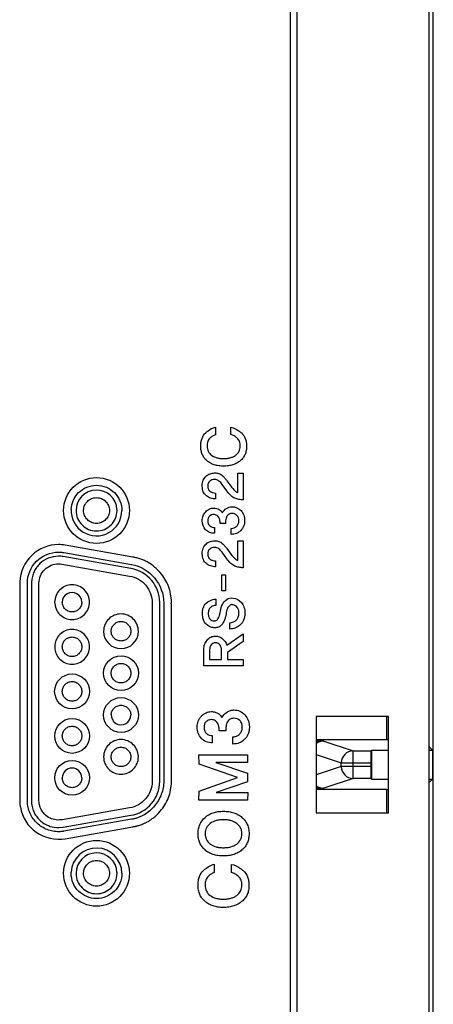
# Model space of a CAD drawing. Header units: millimetres. Extents: x -1194 to -5, y 44 to 885.
# Tile 26 of 37: x -67 to -49, y 512 to 553. Entities that reach past the tile are written whole.
import ezdxf

# ---------------------------------------------------------------- set-up
doc = ezdxf.new("R2010")
doc.units = ezdxf.units.MM
doc.header["$LTSCALE"] = 23.1
doc.layers.add('FRONT_CASE_15_DM-SHAPE', color=7, linetype='CONTINUOUS')
doc.layers.add('REAR_CASE-PC15-MIO5373-SHAPE', color=7, linetype='CONTINUOUS')

msp = doc.modelspace()

# ---------------------------------------------------------------- linework, layer by layer
at = {"layer": 'FRONT_CASE_15_DM-SHAPE', "color": 7, "linetype": 'Continuous'}
for p, q in [((-49.326, 503.165), (-49.326, 619.165)), ((-51.262, 523.202), (-51.262, 524.165)), ((-51.262, 523.202), (-54.191, 523.202)), ((-53.882, 523.149), (-52.652, 522.739)), ((-54.191, 522.585), (-53.151, 522.239)), ((-52.652, 522.739), (-51.918, 522.739)), ((-52.652, 521.591), (-52.652, 522.739)), ((-51.891, 522.765), (-51.918, 522.739)), ((-51.891, 522.765), (-51.191, 522.765)), ((-51.891, 522.765), (-51.891, 521.565)), ((-49.491, 522.905), (-49.352, 522.765)), ((-49.491, 522.765), (-49.352, 522.765)), ((-49.352, 522.765), (-49.352, 521.565)), ((-53.151, 522.239), (-51.926, 522.239)), ((-53.151, 522.091), (-53.151, 522.239)), ((-51.926, 522.239), (-51.926, 522.091)), ((-53.151, 522.091), (-54.191, 521.744)), ((-51.926, 522.091), (-53.151, 522.091)), ((-52.652, 521.591), (-53.882, 521.181)), ((-51.918, 521.591), (-52.652, 521.591)), ((-51.891, 521.565), (-51.918, 521.591)), ((-51.891, 521.565), (-51.191, 521.565)), ((-49.491, 521.565), (-49.352, 521.565)), ((-49.352, 521.565), (-49.491, 521.425)), ((-51.262, 521.128), (-54.191, 521.128)), ((-51.262, 520.165), (-51.262, 521.128))]:
    msp.add_line(p, q, dxfattribs=at)
for centre, radius, start, end in [((-53.882, 522.649), 0.499, 90.0591, 128.3697), ((-52.651, 522.239), 0.5, 90.0994, 179.9753), ((-52.651, 522.091), 0.5, 180.0247, 269.9006), ((-53.882, 521.68), 0.499, 231.6303, 269.9409)]:
    msp.add_arc(centre, radius, start, end, dxfattribs=at)
for centre, major_axis, start_param, end_param in [((-51.262, 523.175), (1.5, 0), 1.523423, 1.570796), ((-51.918, 522.239), (0, 0.5), 0.017453, 1.570796), ((-51.918, 522.091), (0, 0.5), -4.712389, -3.159046), ((-51.262, 521.154), (1.5, 0), -1.570796, -1.523423)]:
    msp.add_ellipse(centre, major_axis=major_axis, ratio=0.017455, start_param=start_param, end_param=end_param, dxfattribs=at)
for points, knots in [([(-54.191, 523.163), (-54.149, 523.162), (-54.077, 523.16), (-53.984, 523.157), (-53.925, 523.154), (-53.895, 523.151), (-53.886, 523.15), (-53.882, 523.149)], [0, 0, 0, 0, 0.400484, 0.704747, 0.905977, 0.966501, 1, 1, 1, 1]), ([(-53.882, 521.181), (-53.886, 521.18), (-53.895, 521.179), (-53.925, 521.176), (-53.984, 521.173), (-54.077, 521.169), (-54.149, 521.167), (-54.19, 521.167)], [0, 0, 0, 0, 0.03351, 0.094041, 0.295262, 0.59951, 1, 1, 1, 1])]:
    msp.add_open_spline(points, degree=3, knots=knots, dxfattribs=at)
at = {"layer": 'REAR_CASE-PC15-MIO5373-SHAPE', "color": 7, "linetype": 'Continuous'}
for p, q in [((-49.491, 427.165), (-49.491, 697.165)), ((-55.276, 679.321), (-55.276, 445.009)), ((-54.991, 445.009), (-54.991, 679.321)), ((-58.388, 536.211), (-58.388, 535.897)), ((-57.742, 535.904), (-57.74, 536.208)), ((-57.459, 534.301), (-57.228, 534.301)), ((-57.458, 533.495), (-57.459, 534.301)), ((-57.228, 534.301), (-57.233, 533.19)), ((-57.909, 533.558), (-58.105, 533.831)), ((-57.905, 533.983), (-57.704, 533.702)), ((-58.378, 533.472), (-58.378, 533.23)), ((-58.422, 532.039), (-58.422, 531.795)), ((-57.967, 532.2), (-58.192, 532.2)), ((-57.724, 531.752), (-57.724, 531.998)), ((-61.818, 530.807), (-64.634, 531.303)), ((-57.459, 531.476), (-57.228, 531.476)), ((-57.458, 530.669), (-57.459, 531.476)), ((-57.228, 531.476), (-57.233, 530.364)), ((-61.896, 530.33), (-64.71, 530.824)), ((-64.687, 530.993), (-61.869, 530.494)), ((-57.909, 530.732), (-58.105, 531.005)), ((-57.905, 531.157), (-57.704, 530.877)), ((-64.77, 530.515), (-61.955, 530.017)), ((-58.378, 530.644), (-58.378, 530.404)), ((-58.119, 530.066), (-57.969, 530.066)), ((-58.119, 529.407), (-58.119, 530.066)), ((-57.969, 530.066), (-57.969, 529.407)), ((-66.523, 529.75), (-66.523, 520.58)), ((-66.206, 520.667), (-66.206, 529.718)), ((-66.036, 529.75), (-66.036, 520.58)), ((-65.722, 520.664), (-65.722, 529.718)), ((-57.969, 529.407), (-58.119, 529.407)), ((-61.016, 528.905), (-61.016, 521.536)), ((-60.701, 521.536), (-60.701, 528.898)), ((-60.532, 528.85), (-60.532, 521.481)), ((-60.216, 521.449), (-60.216, 528.85)), ((-58.368, 529.052), (-58.368, 528.79)), ((-57.791, 527.81), (-57.791, 528.072)), ((-57.909, 527.146), (-57.23, 527.616)), ((-57.23, 527.616), (-57.23, 527.292)), ((-57.23, 527.292), (-57.879, 526.836)), ((-58.868, 526.284), (-58.865, 526.954)), ((-58.626, 526.949), (-58.626, 526.546)), ((-58.127, 526.546), (-58.127, 526.936)), ((-57.879, 526.836), (-57.879, 526.546)), ((-57.233, 526.284), (-58.868, 526.284)), ((-58.626, 526.546), (-58.127, 526.546)), ((-57.879, 526.546), (-57.228, 526.546)), ((-57.228, 526.546), (-57.233, 526.284)), ((-51.191, 524.165), (-54.191, 524.165)), ((-54.191, 524.165), (-54.191, 520.165)), ((-51.191, 520.165), (-51.191, 524.165)), ((-57.953, 523.574), (-58.229, 523.574)), ((-58.515, 523.378), (-58.515, 523.078)), ((-57.656, 523.025), (-57.656, 523.327)), ((-59.069, 522.572), (-57.045, 522.572)), ((-59.065, 522.192), (-59.069, 522.572)), ((-57.045, 522.572), (-57.049, 522.259)), ((-57.468, 521.63), (-59.065, 522.192)), ((-57.049, 522.259), (-58.363, 522.257)), ((-58.363, 522.257), (-57.045, 521.809)), ((-57.045, 521.809), (-57.045, 521.45)), ((-59.065, 521.061), (-57.468, 521.63)), ((-57.045, 521.45), (-58.352, 521.005)), ((-59.069, 520.682), (-59.065, 521.061)), ((-58.352, 521.005), (-57.043, 521.005)), ((-57.043, 521.005), (-57.049, 520.682)), ((-57.049, 520.682), (-59.069, 520.682)), ((-61.955, 520.369), (-64.756, 519.874)), ((-54.191, 520.165), (-51.191, 520.165)), ((-64.756, 519.874), (-64.871, 519.862)), ((-64.715, 519.559), (-61.896, 520.057)), ((-61.871, 519.89), (-64.687, 519.394)), ((-64.896, 519.544), (-64.729, 519.558)), ((-64.634, 519.083), (-61.815, 519.579)), ((-58.432, 518.018), (-58.432, 517.67)), ((-57.715, 517.677), (-57.713, 518.016))]:
    msp.add_line(p, q, dxfattribs=at)
for centre, radius in [((-63.329, 532.745), 1.369), ((-62.311, 525.975), 0.723), ((-64.346, 525.216), 0.724), ((-62.311, 524.232), 0.723), ((-64.345, 523.359), 0.723), ((-64.346, 521.617), 0.723), ((-63.329, 517.643), 1.369)]:
    msp.add_circle(centre, radius, dxfattribs=at)
for centre, radius, start, end in [((-63.329, 532.743), 0.852, 2.5911, 179.9491), ((-63.329, 532.744), 1.054, 177.4728, 359.9861), ((-64.346, 528.931), 0.406, 359.9469, 180.0531), ((-62.311, 527.718), 0.724, 180.0527, 359.9473), ((-62.311, 524.232), 0.408, 177.5907, 359.8628), ((-64.346, 521.615), 0.406, 0.0857, 179.9143), ((-63.329, 517.642), 1.054, 0.0036, 177.4535), ((-63.329, 517.642), 0.852, 2.5451, 179.9992)]:
    msp.add_arc(centre, radius, start, end, dxfattribs=at)
for points, knots in [([(-58.788, 535.98), (-58.755, 536.01), (-58.637, 536.109), (-58.495, 536.187), (-58.388, 536.211)], [0, 0, 0, 0, 0.287125, 1, 1, 1, 1]), ([(-57.74, 536.208), (-57.622, 536.182), (-57.467, 536.106), (-57.338, 536.002), (-57.303, 535.972)], [0, 0, 0, 0, 0.725247, 1, 1, 1, 1]), ([(-58.759, 534.839), (-58.791, 534.869), (-58.858, 534.942), (-58.936, 535.079), (-58.986, 535.246), (-58.999, 535.422), (-58.988, 535.594), (-58.939, 535.791), (-58.857, 535.918), (-58.788, 535.98)], [0, 0, 0, 0, 0.105578, 0.235714, 0.371088, 0.517941, 0.655627, 0.778517, 1, 1, 1, 1]), ([(-57.303, 535.972), (-57.233, 535.911), (-57.147, 535.786), (-57.096, 535.59), (-57.084, 535.421), (-57.098, 535.246), (-57.148, 535.078), (-57.233, 534.932), (-57.352, 534.811), (-57.496, 534.713), (-57.663, 534.643), (-57.849, 534.602), (-58.047, 534.59), (-58.245, 534.602), (-58.43, 534.643), (-58.595, 534.713), (-58.7, 534.786), (-58.751, 534.831), (-58.759, 534.839)], [0, 0, 0, 0, 0.100116, 0.154552, 0.215004, 0.28095, 0.341827, 0.400503, 0.46015, 0.522083, 0.585482, 0.652575, 0.725237, 0.797659, 0.864244, 0.926955, 0.988126, 1, 1, 1, 1]), ([(-58.388, 535.897), (-58.43, 535.884), (-58.513, 535.843), (-58.631, 535.756), (-58.72, 535.611), (-58.731, 535.491), (-58.731, 535.426)], [0, 0, 0, 0, 0.210527, 0.440438, 0.691701, 1, 1, 1, 1]), ([(-57.354, 535.426), (-57.354, 535.49), (-57.367, 535.613), (-57.47, 535.758), (-57.599, 535.85), (-57.694, 535.891), (-57.742, 535.904)], [0, 0, 0, 0, 0.288425, 0.537523, 0.776218, 1, 1, 1, 1]), ([(-58.731, 535.426), (-58.731, 535.352), (-58.703, 535.202), (-58.547, 535.025), (-58.363, 534.943), (-58.191, 534.909), (-58.047, 534.901), (-57.904, 534.909), (-57.769, 534.935), (-57.649, 534.979), (-57.515, 535.057), (-57.382, 535.2), (-57.354, 535.352), (-57.354, 535.426)], [0, 0, 0, 0, 0.114981, 0.22676, 0.351789, 0.421479, 0.497976, 0.574457, 0.644516, 0.709599, 0.77146, 0.884968, 1, 1, 1, 1]), ([(-58.378, 533.23), (-58.445, 533.229), (-58.582, 533.251), (-58.768, 533.348), (-58.884, 533.493), (-58.925, 533.641), (-58.935, 533.765), (-58.926, 533.889), (-58.889, 534.035), (-58.827, 534.128), (-58.775, 534.174)], [0, 0, 0, 0, 0.153191, 0.309638, 0.472231, 0.559899, 0.657581, 0.755743, 0.843007, 1, 1, 1, 1]), ([(-58.775, 534.174), (-58.727, 534.217), (-58.614, 534.287), (-58.423, 534.317), (-58.241, 534.295), (-58.095, 534.208), (-57.993, 534.096), (-57.931, 534.021), (-57.905, 533.983)], [0, 0, 0, 0, 0.189618, 0.379265, 0.556853, 0.714831, 0.865542, 1, 1, 1, 1]), ([(-64.382, 532.79), (-64.377, 532.914), (-64.318, 533.173), (-64.092, 533.506), (-63.745, 533.74), (-63.329, 533.824), (-62.913, 533.74), (-62.566, 533.506), (-62.331, 533.16), (-62.275, 532.883), (-62.275, 532.743)], [0, 0, 0, 0, 0.114758, 0.239379, 0.36397, 0.492652, 0.621811, 0.746517, 0.871068, 1, 1, 1, 1]), ([(-58.105, 533.831), (-58.143, 533.883), (-58.206, 533.958), (-58.319, 534.024), (-58.422, 534.039), (-58.527, 534.025), (-58.626, 533.975), (-58.691, 533.88), (-58.704, 533.778), (-58.697, 533.692), (-58.681, 533.633), (-58.663, 533.602), (-58.654, 533.591)], [0, 0, 0, 0, 0.191064, 0.285735, 0.382148, 0.494093, 0.596901, 0.701908, 0.821362, 0.893769, 0.957529, 1, 1, 1, 1]), ([(-57.704, 533.702), (-57.671, 533.66), (-57.601, 533.578), (-57.51, 533.512), (-57.458, 533.495)], [0, 0, 0, 0, 0.492724, 1, 1, 1, 1]), ([(-63.865, 532.767), (-63.863, 532.83), (-63.834, 532.962), (-63.719, 533.133), (-63.542, 533.252), (-63.33, 533.294), (-63.118, 533.252), (-62.94, 533.133), (-62.82, 532.956), (-62.791, 532.815), (-62.791, 532.743)], [0, 0, 0, 0, 0.114854, 0.239184, 0.363476, 0.492461, 0.621358, 0.746158, 0.870874, 1, 1, 1, 1]), ([(-58.654, 533.591), (-58.639, 533.571), (-58.593, 533.524), (-58.495, 533.485), (-58.417, 533.472), (-58.378, 533.472)], [0, 0, 0, 0, 0.242924, 0.623941, 1, 1, 1, 1]), ([(-57.233, 533.19), (-57.292, 533.19), (-57.408, 533.202), (-57.587, 533.249), (-57.764, 533.369), (-57.86, 533.488), (-57.909, 533.558)], [0, 0, 0, 0, 0.218049, 0.436229, 0.682807, 1, 1, 1, 1]), ([(-58.422, 531.795), (-58.494, 531.793), (-58.635, 531.811), (-58.861, 531.977), (-58.955, 532.257), (-58.909, 532.527), (-58.798, 532.698), (-58.646, 532.822), (-58.521, 532.847), (-58.462, 532.848)], [0, 0, 0, 0, 0.134407, 0.259614, 0.511747, 0.640913, 0.768086, 0.888334, 1, 1, 1, 1]), ([(-58.462, 532.848), (-58.418, 532.849), (-58.334, 532.84), (-58.225, 532.791), (-58.147, 532.723), (-58.108, 532.671), (-58.094, 532.645)], [0, 0, 0, 0, 0.303486, 0.564719, 0.8005, 1, 1, 1, 1]), ([(-57.923, 532.834), (-57.855, 532.877), (-57.637, 532.943), (-57.341, 532.804), (-57.214, 532.588), (-57.177, 532.442), (-57.168, 532.324), (-57.177, 532.206), (-57.217, 532.06), (-57.311, 531.923), (-57.409, 531.845), (-57.453, 531.819)], [0, 0, 0, 0, 0.142061, 0.380086, 0.507371, 0.574041, 0.645265, 0.714995, 0.781019, 0.910524, 1, 1, 1, 1]), ([(-64.182, 532.743), (-64.182, 532.631), (-64.136, 532.407), (-63.947, 532.127), (-63.666, 531.937), (-63.33, 531.869), (-62.993, 531.937), (-62.712, 532.127), (-62.522, 532.407), (-62.474, 532.644), (-62.477, 532.769), (-62.478, 532.781)], [0, 0, 0, 0, 0.125122, 0.246232, 0.367434, 0.492726, 0.618414, 0.739731, 0.860883, 0.985985, 1, 1, 1, 1]), ([(-62.791, 532.743), (-62.791, 532.673), (-62.82, 532.531), (-62.94, 532.355), (-63.118, 532.236), (-63.33, 532.193), (-63.542, 532.236), (-63.719, 532.356), (-63.838, 532.532), (-63.868, 532.681), (-63.866, 532.759), (-63.865, 532.767)], [0, 0, 0, 0, 0.125104, 0.246386, 0.367917, 0.493409, 0.618988, 0.740024, 0.86093, 0.985947, 1, 1, 1, 1]), ([(-58.192, 532.2), (-58.192, 532.242), (-58.194, 532.303), (-58.209, 532.379), (-58.229, 532.436), (-58.265, 532.49), (-58.334, 532.558), (-58.439, 532.588), (-58.549, 532.57), (-58.63, 532.516), (-58.693, 532.43), (-58.701, 532.352), (-58.701, 532.31), (-58.701, 532.307)], [0, 0, 0, 0, 0.135082, 0.197291, 0.24841, 0.328713, 0.403275, 0.559818, 0.655872, 0.756668, 0.864498, 0.988319, 1, 1, 1, 1]), ([(-57.706, 532.625), (-57.73, 532.624), (-57.784, 532.616), (-57.878, 532.556), (-57.946, 532.446), (-57.962, 532.314), (-57.967, 532.238), (-57.967, 532.2)], [0, 0, 0, 0, 0.134473, 0.286091, 0.588787, 0.792633, 1, 1, 1, 1]), ([(-57.724, 531.998), (-57.686, 531.998), (-57.606, 532.013), (-57.502, 532.077), (-57.42, 532.184), (-57.403, 532.317), (-57.42, 532.446), (-57.487, 532.547), (-57.584, 532.609), (-57.661, 532.625), (-57.702, 532.625), (-57.706, 532.625)], [0, 0, 0, 0, 0.116566, 0.242111, 0.370585, 0.514327, 0.644061, 0.762383, 0.874789, 0.988959, 1, 1, 1, 1]), ([(-58.701, 532.307), (-58.7, 532.267), (-58.69, 532.191), (-58.623, 532.098), (-58.526, 532.05), (-58.457, 532.039), (-58.422, 532.039)], [0, 0, 0, 0, 0.271334, 0.51918, 0.760461, 1, 1, 1, 1]), ([(-57.453, 531.819), (-57.472, 531.808), (-57.556, 531.767), (-57.652, 531.751), (-57.724, 531.752)], [0, 0, 0, 0, 0.231746, 1, 1, 1, 1]), ([(-64.911, 531.326), (-65.312, 531.326), (-66.143, 530.998), (-66.5, 530.18), (-66.516, 529.78)], [0, 0, 0, 0, 0.500322, 1, 1, 1, 1]), ([(-58.378, 530.404), (-58.445, 530.403), (-58.582, 530.425), (-58.768, 530.524), (-58.884, 530.668), (-58.925, 530.816), (-58.935, 530.94), (-58.926, 531.064), (-58.889, 531.21), (-58.827, 531.303), (-58.775, 531.349)], [0, 0, 0, 0, 0.153122, 0.309835, 0.47191, 0.559621, 0.657788, 0.755404, 0.842569, 1, 1, 1, 1]), ([(-58.775, 531.349), (-58.727, 531.392), (-58.614, 531.463), (-58.423, 531.492), (-58.241, 531.47), (-58.095, 531.382), (-57.993, 531.27), (-57.931, 531.195), (-57.905, 531.157)], [0, 0, 0, 0, 0.189784, 0.379305, 0.556861, 0.71506, 0.86584, 1, 1, 1, 1]), ([(-58.105, 531.005), (-58.124, 531.031), (-58.166, 531.081), (-58.234, 531.15), (-58.32, 531.199), (-58.422, 531.213), (-58.528, 531.2), (-58.626, 531.148), (-58.692, 531.055), (-58.706, 530.932), (-58.694, 530.829), (-58.662, 530.777), (-58.654, 530.766)], [0, 0, 0, 0, 0.09664, 0.192501, 0.28692, 0.383355, 0.495283, 0.598662, 0.702454, 0.821448, 0.95793, 1, 1, 1, 1]), ([(-66.206, 529.718), (-66.206, 530.049), (-65.927, 530.737), (-65.238, 531.013), (-64.906, 531.013)], [0, 0, 0, 0, 0.499157, 1, 1, 1, 1]), ([(-64.911, 530.842), (-65.055, 530.842), (-65.34, 530.787), (-65.641, 530.59), (-65.824, 530.38), (-65.931, 530.198), (-65.992, 530.031), (-66.016, 529.909), (-66.027, 529.837), (-66.026, 529.789), (-66.036, 529.761), (-66.036, 529.75)], [0, 0, 0, 0, 0.249525, 0.490403, 0.610867, 0.732045, 0.854887, 0.917409, 0.949029, 0.980925, 1, 1, 1, 1]), ([(-64.906, 531.013), (-64.87, 531.013), (-64.814, 531.009), (-64.75, 531.002), (-64.714, 530.999), (-64.698, 530.994), (-64.69, 530.994), (-64.69, 530.994)], [0, 0, 0, 0, 0.498298, 0.771934, 0.892974, 0.995252, 1, 1, 1, 1]), ([(-60.216, 528.936), (-60.216, 529.158), (-60.28, 529.495), (-60.475, 529.895), (-60.669, 530.165), (-60.906, 530.399), (-61.134, 530.558), (-61.331, 530.66), (-61.46, 530.714), (-61.566, 530.749), (-61.648, 530.772), (-61.717, 530.788), (-61.765, 530.798), (-61.793, 530.802), (-61.808, 530.806), (-61.815, 530.806), (-61.815, 530.806)], [0, 0, 0, 0, 0.25044, 0.374674, 0.498726, 0.622825, 0.747203, 0.809697, 0.872485, 0.904042, 0.935731, 0.967577, 0.98357, 0.991585, 0.999612, 1, 1, 1, 1]), ([(-57.704, 530.877), (-57.672, 530.834), (-57.602, 530.751), (-57.509, 530.688), (-57.458, 530.669)], [0, 0, 0, 0, 0.494884, 1, 1, 1, 1]), ([(-65.722, 529.718), (-65.722, 529.925), (-65.546, 530.358), (-65.111, 530.529), (-64.902, 530.529)], [0, 0, 0, 0, 0.49706, 1, 1, 1, 1]), ([(-61.866, 530.494), (-61.504, 530.438), (-60.817, 530.018), (-60.533, 529.272), (-60.532, 528.905)], [0, 0, 0, 0, 0.499879, 1, 1, 1, 1]), ([(-58.654, 530.766), (-58.639, 530.746), (-58.592, 530.7), (-58.495, 530.659), (-58.417, 530.645), (-58.378, 530.644)], [0, 0, 0, 0, 0.241065, 0.623741, 1, 1, 1, 1]), ([(-57.233, 530.364), (-57.292, 530.364), (-57.409, 530.376), (-57.587, 530.425), (-57.764, 530.544), (-57.86, 530.663), (-57.909, 530.732)], [0, 0, 0, 0, 0.218278, 0.437054, 0.683496, 1, 1, 1, 1]), ([(-61.951, 530.017), (-61.696, 529.978), (-61.209, 529.692), (-61.01, 529.163), (-61.016, 528.905)], [0, 0, 0, 0, 0.500267, 1, 1, 1, 1]), ([(-60.7, 528.925), (-60.7, 529.251), (-60.951, 529.92), (-61.572, 530.276), (-61.894, 530.328)], [0, 0, 0, 0, 0.499929, 1, 1, 1, 1]), ([(-63.622, 528.931), (-63.622, 529.026), (-63.661, 529.215), (-63.822, 529.452), (-64.06, 529.612), (-64.346, 529.67), (-64.632, 529.613), (-64.87, 529.452), (-65.031, 529.215), (-65.07, 529.026), (-65.07, 528.931)], [0, 0, 0, 0, 0.126666, 0.249565, 0.372705, 0.499981, 0.627385, 0.750512, 0.873326, 1, 1, 1, 1]), ([(-65.07, 528.931), (-65.07, 528.835), (-65.031, 528.644), (-64.87, 528.406), (-64.632, 528.245), (-64.346, 528.188), (-64.06, 528.245), (-63.822, 528.406), (-63.66, 528.644), (-63.622, 528.835), (-63.622, 528.931)], [0, 0, 0, 0, 0.127416, 0.250239, 0.373023, 0.500019, 0.626888, 0.749684, 0.872592, 1, 1, 1, 1]), ([(-63.94, 528.931), (-63.94, 528.877), (-63.962, 528.77), (-64.052, 528.635), (-64.185, 528.544), (-64.346, 528.511), (-64.507, 528.544), (-64.64, 528.635), (-64.731, 528.769), (-64.752, 528.877), (-64.752, 528.931)], [0, 0, 0, 0, 0.127231, 0.250251, 0.373039, 0.499717, 0.62652, 0.74954, 0.87276, 1, 1, 1, 1]), ([(-60.532, 528.905), (-60.532, 528.896), (-60.52, 528.878), (-60.532, 528.86), (-60.532, 528.85)], [0, 0, 0, 0, 0.484965, 1, 1, 1, 1]), ([(-60.222, 528.876), (-60.22, 528.884), (-60.212, 528.902), (-60.216, 528.923), (-60.216, 528.936)], [0, 0, 0, 0, 0.384427, 1, 1, 1, 1]), ([(-57.7, 528.826), (-57.709, 528.826), (-57.741, 528.823), (-57.794, 528.797), (-57.845, 528.739), (-57.892, 528.66), (-57.929, 528.559), (-57.944, 528.44), (-57.961, 528.316), (-58.008, 528.183), (-58.073, 528.052), (-58.168, 527.936), (-58.299, 527.866), (-58.455, 527.856), (-58.625, 527.897), (-58.752, 527.993), (-58.842, 528.097), (-58.891, 528.202), (-58.919, 528.323), (-58.927, 528.453), (-58.922, 528.541), (-58.916, 528.582)], [0, 0, 0, 0, 0.011, 0.041685, 0.073799, 0.110279, 0.160514, 0.212216, 0.266391, 0.322742, 0.394649, 0.455852, 0.514586, 0.581774, 0.654214, 0.737703, 0.784004, 0.832359, 0.885485, 0.945486, 1, 1, 1, 1]), ([(-58.916, 528.582), (-58.915, 528.593), (-58.906, 528.648), (-58.871, 528.779), (-58.788, 528.884), (-58.721, 528.927)], [0, 0, 0, 0, 0.077551, 0.413629, 1, 1, 1, 1]), ([(-58.721, 528.927), (-58.689, 528.948), (-58.581, 529.011), (-58.456, 529.055), (-58.368, 529.052)], [0, 0, 0, 0, 0.301371, 1, 1, 1, 1]), ([(-58.368, 528.79), (-58.408, 528.789), (-58.489, 528.776), (-58.597, 528.713), (-58.672, 528.6), (-58.687, 528.46), (-58.676, 528.325), (-58.614, 528.223), (-58.534, 528.164), (-58.466, 528.149), (-58.431, 528.149), (-58.424, 528.149)], [0, 0, 0, 0, 0.125693, 0.248387, 0.377158, 0.531886, 0.676938, 0.790032, 0.890557, 0.978118, 1, 1, 1, 1]), ([(-58.424, 528.149), (-58.403, 528.15), (-58.356, 528.159), (-58.3, 528.207), (-58.26, 528.271), (-58.224, 528.347), (-58.198, 528.444), (-58.173, 528.612), (-58.117, 528.837), (-57.991, 528.993), (-57.912, 529.045)], [0, 0, 0, 0, 0.057753, 0.127894, 0.199154, 0.266481, 0.360414, 0.475995, 0.737361, 1, 1, 1, 1]), ([(-57.912, 529.045), (-57.835, 529.094), (-57.601, 529.139), (-57.322, 528.977), (-57.177, 528.72), (-57.161, 528.555), (-57.161, 528.467)], [0, 0, 0, 0, 0.240303, 0.575615, 0.769286, 1, 1, 1, 1]), ([(-57.791, 528.072), (-57.689, 528.075), (-57.53, 528.137), (-57.422, 528.314), (-57.401, 528.464), (-57.414, 528.603), (-57.469, 528.715), (-57.552, 528.786), (-57.632, 528.819), (-57.683, 528.826), (-57.7, 528.826)], [0, 0, 0, 0, 0.271081, 0.402522, 0.539599, 0.668811, 0.771181, 0.86388, 0.954277, 1, 1, 1, 1]), ([(-61.588, 527.718), (-61.588, 527.813), (-61.626, 528.004), (-61.788, 528.241), (-62.026, 528.402), (-62.311, 528.459), (-62.597, 528.402), (-62.835, 528.241), (-62.996, 528.004), (-63.035, 527.813), (-63.035, 527.718)], [0, 0, 0, 0, 0.127146, 0.249948, 0.372779, 0.499913, 0.627094, 0.750013, 0.872829, 1, 1, 1, 1]), ([(-57.161, 528.467), (-57.161, 528.371), (-57.186, 528.185), (-57.325, 527.997), (-57.463, 527.904), (-57.602, 527.834), (-57.716, 527.811), (-57.791, 527.81)], [0, 0, 0, 0, 0.286605, 0.538443, 0.663439, 0.780031, 1, 1, 1, 1]), ([(-62.719, 527.736), (-62.717, 527.784), (-62.694, 527.884), (-62.607, 528.013), (-62.473, 528.104), (-62.311, 528.137), (-62.15, 528.104), (-62.015, 528.013), (-61.924, 527.879), (-61.903, 527.771), (-61.903, 527.718)], [0, 0, 0, 0, 0.114334, 0.238967, 0.363753, 0.492838, 0.622079, 0.746932, 0.871536, 1, 1, 1, 1]), ([(-63.622, 527.073), (-63.622, 527.169), (-63.661, 527.359), (-63.822, 527.596), (-64.06, 527.757), (-64.346, 527.815), (-64.632, 527.757), (-64.87, 527.596), (-65.031, 527.359), (-65.072, 527.158), (-65.069, 527.052), (-65.069, 527.041)], [0, 0, 0, 0, 0.125, 0.246195, 0.367572, 0.492933, 0.618419, 0.739785, 0.860983, 0.98596, 1, 1, 1, 1]), ([(-61.903, 527.718), (-61.903, 527.664), (-61.924, 527.557), (-62.015, 527.423), (-62.15, 527.333), (-62.311, 527.3), (-62.473, 527.333), (-62.607, 527.424), (-62.698, 527.557), (-62.721, 527.67), (-62.719, 527.73), (-62.719, 527.736)], [0, 0, 0, 0, 0.124824, 0.245868, 0.367278, 0.493107, 0.618784, 0.740129, 0.861202, 0.986008, 1, 1, 1, 1]), ([(-58.865, 526.954), (-58.865, 527.028), (-58.847, 527.173), (-58.744, 527.359), (-58.584, 527.491), (-58.397, 527.527), (-58.223, 527.499), (-58.037, 527.388), (-57.94, 527.247), (-57.909, 527.146)], [0, 0, 0, 0, 0.151485, 0.293829, 0.427554, 0.562353, 0.672214, 0.782662, 1, 1, 1, 1]), ([(-64.752, 527.073), (-64.752, 527.127), (-64.731, 527.234), (-64.64, 527.368), (-64.506, 527.458), (-64.346, 527.491), (-64.186, 527.458), (-64.052, 527.368), (-63.962, 527.234), (-63.939, 527.121), (-63.941, 527.061), (-63.941, 527.055)], [0, 0, 0, 0, 0.12539, 0.246658, 0.367945, 0.493202, 0.618335, 0.739393, 0.86055, 0.9859, 1, 1, 1, 1]), ([(-58.192, 527.143), (-58.213, 527.172), (-58.272, 527.224), (-58.383, 527.243), (-58.492, 527.225), (-58.572, 527.152), (-58.617, 527.056), (-58.626, 526.985), (-58.626, 526.949)], [0, 0, 0, 0, 0.16765, 0.345333, 0.512944, 0.668182, 0.830577, 1, 1, 1, 1]), ([(-65.069, 527.041), (-65.065, 526.956), (-65.025, 526.779), (-64.87, 526.55), (-64.632, 526.389), (-64.346, 526.331), (-64.06, 526.389), (-63.822, 526.55), (-63.661, 526.787), (-63.622, 526.978), (-63.622, 527.073)], [0, 0, 0, 0, 0.114765, 0.239407, 0.364063, 0.492965, 0.621738, 0.746406, 0.871044, 1, 1, 1, 1]), ([(-63.941, 527.055), (-63.943, 527.007), (-63.965, 526.907), (-64.052, 526.778), (-64.186, 526.686), (-64.346, 526.654), (-64.506, 526.687), (-64.64, 526.778), (-64.731, 526.912), (-64.752, 527.019), (-64.752, 527.073)], [0, 0, 0, 0, 0.115106, 0.239844, 0.364225, 0.492636, 0.621173, 0.745789, 0.87064, 1, 1, 1, 1]), ([(-62.719, 525.992), (-62.717, 526.04), (-62.695, 526.14), (-62.607, 526.27), (-62.472, 526.36), (-62.311, 526.393), (-62.15, 526.36), (-62.015, 526.27), (-61.924, 526.135), (-61.903, 526.028), (-61.903, 525.974)], [0, 0, 0, 0, 0.11478, 0.239261, 0.363793, 0.49281, 0.621982, 0.746582, 0.871033, 1, 1, 1, 1]), ([(-61.903, 525.974), (-61.903, 525.92), (-61.924, 525.813), (-62.015, 525.68), (-62.15, 525.589), (-62.311, 525.557), (-62.473, 525.589), (-62.607, 525.68), (-62.698, 525.813), (-62.721, 525.926), (-62.719, 525.986), (-62.719, 525.992)], [0, 0, 0, 0, 0.124912, 0.245925, 0.367279, 0.493078, 0.618726, 0.740015, 0.861057, 0.985952, 1, 1, 1, 1]), ([(-64.752, 525.233), (-64.75, 525.281), (-64.727, 525.382), (-64.64, 525.511), (-64.507, 525.603), (-64.346, 525.636), (-64.185, 525.603), (-64.052, 525.511), (-63.962, 525.377), (-63.94, 525.269), (-63.94, 525.215)], [0, 0, 0, 0, 0.115113, 0.240175, 0.364833, 0.493181, 0.621403, 0.745827, 0.870688, 1, 1, 1, 1]), ([(-63.94, 525.215), (-63.94, 525.161), (-63.962, 525.054), (-64.052, 524.92), (-64.186, 524.829), (-64.346, 524.796), (-64.506, 524.829), (-64.64, 524.92), (-64.731, 525.054), (-64.754, 525.167), (-64.752, 525.227), (-64.752, 525.233)], [0, 0, 0, 0, 0.12516, 0.246419, 0.367599, 0.492665, 0.617855, 0.739263, 0.86072, 0.985889, 1, 1, 1, 1]), ([(-62.719, 524.249), (-62.717, 524.297), (-62.695, 524.398), (-62.607, 524.527), (-62.472, 524.617), (-62.311, 524.649), (-62.15, 524.617), (-62.015, 524.527), (-61.924, 524.393), (-61.903, 524.285), (-61.903, 524.231)], [0, 0, 0, 0, 0.115057, 0.239366, 0.363726, 0.492792, 0.622014, 0.746443, 0.870721, 1, 1, 1, 1]), ([(-58.515, 523.078), (-58.602, 523.075), (-58.776, 523.097), (-58.984, 523.253), (-59.114, 523.471), (-59.147, 523.683), (-59.134, 523.853), (-59.1, 523.975), (-59.044, 524.087), (-58.968, 524.186), (-58.878, 524.268), (-58.748, 524.35), (-58.636, 524.372), (-58.563, 524.374)], [0, 0, 0, 0, 0.132986, 0.257175, 0.382685, 0.511826, 0.57831, 0.641582, 0.704005, 0.767985, 0.831241, 0.889391, 1, 1, 1, 1]), ([(-58.563, 524.374), (-58.508, 524.375), (-58.405, 524.364), (-58.271, 524.302), (-58.177, 524.218), (-58.128, 524.156), (-58.112, 524.125)], [0, 0, 0, 0, 0.304725, 0.568911, 0.802227, 1, 1, 1, 1]), ([(-57.898, 524.355), (-57.856, 524.383), (-57.764, 524.427), (-57.579, 524.452), (-57.356, 524.408), (-57.144, 524.247), (-57.026, 524.054), (-56.98, 523.873), (-56.969, 523.728), (-56.981, 523.583), (-57.018, 523.448), (-57.082, 523.326), (-57.175, 523.213), (-57.252, 523.15), (-57.297, 523.121)], [0, 0, 0, 0, 0.072106, 0.144129, 0.266403, 0.388509, 0.517192, 0.584372, 0.656093, 0.725947, 0.791944, 0.856787, 0.923288, 1, 1, 1, 1]), ([(-58.229, 523.574), (-58.229, 523.626), (-58.232, 523.701), (-58.25, 523.795), (-58.277, 523.865), (-58.32, 523.932), (-58.405, 524.018), (-58.535, 524.05), (-58.67, 524.029), (-58.772, 523.966), (-58.832, 523.879), (-58.854, 523.792), (-58.857, 523.745), (-58.857, 523.72)], [0, 0, 0, 0, 0.136188, 0.19923, 0.251569, 0.332291, 0.409444, 0.566616, 0.663396, 0.765741, 0.874735, 0.933965, 1, 1, 1, 1]), ([(-57.63, 524.098), (-57.661, 524.097), (-57.728, 524.087), (-57.815, 524.032), (-57.885, 523.952), (-57.931, 523.844), (-57.95, 523.716), (-57.953, 523.622), (-57.953, 523.574)], [0, 0, 0, 0, 0.134677, 0.287452, 0.439761, 0.590709, 0.79314, 1, 1, 1, 1]), ([(-57.656, 523.327), (-57.608, 523.327), (-57.51, 523.346), (-57.381, 523.424), (-57.299, 523.53), (-57.27, 523.637), (-57.262, 523.746), (-57.28, 523.878), (-57.387, 524.04), (-57.533, 524.097), (-57.626, 524.098), (-57.63, 524.098)], [0, 0, 0, 0, 0.119068, 0.243194, 0.372929, 0.441517, 0.516985, 0.648023, 0.767266, 0.988754, 1, 1, 1, 1]), ([(-64.752, 523.36), (-64.752, 523.414), (-64.731, 523.522), (-64.64, 523.656), (-64.506, 523.746), (-64.346, 523.779), (-64.186, 523.746), (-64.052, 523.656), (-63.962, 523.521), (-63.94, 523.414), (-63.94, 523.36)], [0, 0, 0, 0, 0.127545, 0.250591, 0.373436, 0.500283, 0.627005, 0.749619, 0.872465, 1, 1, 1, 1]), ([(-58.857, 523.72), (-58.857, 523.692), (-58.854, 523.639), (-58.83, 523.544), (-58.759, 523.451), (-58.642, 523.392), (-58.557, 523.378), (-58.515, 523.378)], [0, 0, 0, 0, 0.155425, 0.291736, 0.535899, 0.767668, 1, 1, 1, 1]), ([(-63.94, 523.36), (-63.94, 523.306), (-63.962, 523.199), (-64.052, 523.064), (-64.186, 522.973), (-64.346, 522.941), (-64.506, 522.973), (-64.64, 523.064), (-64.731, 523.199), (-64.752, 523.306), (-64.752, 523.36)], [0, 0, 0, 0, 0.127717, 0.250613, 0.373151, 0.499717, 0.626408, 0.749178, 0.872273, 1, 1, 1, 1]), ([(-61.589, 522.519), (-61.593, 522.604), (-61.632, 522.781), (-61.788, 523.01), (-62.026, 523.171), (-62.311, 523.229), (-62.597, 523.171), (-62.835, 523.01), (-62.996, 522.772), (-63.035, 522.582), (-63.035, 522.487)], [0, 0, 0, 0, 0.114573, 0.239208, 0.363899, 0.49284, 0.621829, 0.746609, 0.871257, 1, 1, 1, 1]), ([(-57.297, 523.121), (-57.327, 523.102), (-57.438, 523.044), (-57.566, 523.024), (-57.656, 523.025)], [0, 0, 0, 0, 0.28403, 1, 1, 1, 1]), ([(-62.719, 522.505), (-62.717, 522.553), (-62.695, 522.653), (-62.607, 522.782), (-62.472, 522.872), (-62.311, 522.905), (-62.15, 522.873), (-62.015, 522.782), (-61.924, 522.648), (-61.903, 522.541), (-61.903, 522.487)], [0, 0, 0, 0, 0.114779, 0.239227, 0.363752, 0.492807, 0.622018, 0.74661, 0.871028, 1, 1, 1, 1]), ([(-63.035, 522.487), (-63.035, 522.391), (-62.996, 522.202), (-62.835, 521.965), (-62.597, 521.805), (-62.311, 521.747), (-62.026, 521.805), (-61.788, 521.965), (-61.626, 522.202), (-61.586, 522.402), (-61.588, 522.508), (-61.589, 522.519)], [0, 0, 0, 0, 0.125076, 0.246143, 0.367477, 0.493073, 0.618624, 0.739872, 0.860924, 0.985976, 1, 1, 1, 1]), ([(-61.903, 522.487), (-61.903, 522.433), (-61.924, 522.326), (-62.015, 522.193), (-62.15, 522.103), (-62.311, 522.072), (-62.472, 522.103), (-62.607, 522.193), (-62.698, 522.326), (-62.721, 522.439), (-62.719, 522.499), (-62.719, 522.505)], [0, 0, 0, 0, 0.125411, 0.246102, 0.367162, 0.493069, 0.618823, 0.739818, 0.860538, 0.985932, 1, 1, 1, 1]), ([(-63.94, 521.616), (-63.94, 521.562), (-63.962, 521.455), (-64.052, 521.32), (-64.186, 521.229), (-64.346, 521.196), (-64.506, 521.229), (-64.64, 521.32), (-64.731, 521.454), (-64.752, 521.562), (-64.752, 521.616)], [0, 0, 0, 0, 0.127328, 0.250323, 0.373062, 0.499717, 0.626498, 0.749467, 0.872662, 1, 1, 1, 1]), ([(-61.016, 521.461), (-61.016, 521.207), (-61.219, 520.689), (-61.699, 520.408), (-61.951, 520.369)], [0, 0, 0, 0, 0.499839, 1, 1, 1, 1]), ([(-61.896, 520.058), (-61.573, 520.109), (-60.952, 520.465), (-60.7, 521.134), (-60.7, 521.461)], [0, 0, 0, 0, 0.50021, 1, 1, 1, 1]), ([(-60.532, 521.481), (-60.532, 521.295), (-60.587, 521.012), (-60.749, 520.674), (-60.911, 520.442), (-61.108, 520.241), (-61.298, 520.103), (-61.463, 520.015), (-61.571, 519.969), (-61.66, 519.939), (-61.727, 519.92), (-61.785, 519.906), (-61.826, 519.899), (-61.849, 519.894), (-61.863, 519.894), (-61.87, 519.89), (-61.871, 519.89)], [0, 0, 0, 0, 0.248672, 0.373499, 0.498398, 0.623113, 0.747511, 0.809728, 0.872044, 0.903296, 0.934638, 0.966102, 0.981891, 0.989802, 0.997725, 1, 1, 1, 1]), ([(-61.815, 519.579), (-61.814, 519.579), (-61.809, 519.587), (-61.791, 519.582), (-61.764, 519.591), (-61.729, 519.596), (-61.687, 519.606), (-61.632, 519.619), (-61.565, 519.638), (-61.458, 519.674), (-61.329, 519.727), (-61.181, 519.804), (-61.041, 519.893), (-60.866, 520.028), (-60.669, 520.222), (-60.475, 520.492), (-60.28, 520.891), (-60.216, 521.227), (-60.216, 521.449)], [0, 0, 0, 0, 0.001292, 0.009321, 0.017336, 0.033329, 0.049275, 0.065178, 0.096866, 0.128421, 0.191202, 0.253683, 0.315968, 0.378132, 0.502155, 0.62609, 0.75015, 1, 1, 1, 1]), ([(-61.016, 521.536), (-61.016, 521.527), (-61.009, 521.514), (-61.015, 521.496), (-61.017, 521.48), (-61.016, 521.468), (-61.016, 521.461)], [0, 0, 0, 0, 0.356165, 0.53212, 0.716853, 1, 1, 1, 1]), ([(-60.7, 521.461), (-60.7, 521.47), (-60.698, 521.487), (-60.709, 521.512), (-60.701, 521.528), (-60.701, 521.536)], [0, 0, 0, 0, 0.350354, 0.661967, 1, 1, 1, 1]), ([(-66.523, 520.58), (-66.523, 520.575), (-66.513, 520.554), (-66.517, 520.516), (-66.508, 520.458), (-66.503, 520.416), (-66.497, 520.39)], [0, 0, 0, 0, 0.085257, 0.338625, 0.584864, 1, 1, 1, 1]), ([(-66.036, 520.58), (-66.036, 520.567), (-66.026, 520.542), (-66.026, 520.506), (-66.012, 520.447), (-65.997, 520.364), (-65.95, 520.225), (-65.836, 519.994), (-65.598, 519.746), (-65.257, 519.581), (-65.027, 519.547), (-64.913, 519.547)], [0, 0, 0, 0, 0.024337, 0.045769, 0.064809, 0.13151, 0.197588, 0.328524, 0.590349, 0.796047, 1, 1, 1, 1]), ([(-64.871, 519.862), (-64.959, 519.858), (-65.139, 519.876), (-65.4, 520), (-65.615, 520.224), (-65.692, 520.43), (-65.71, 520.535)], [0, 0, 0, 0, 0.22607, 0.454093, 0.725266, 1, 1, 1, 1]), ([(-66.497, 520.39), (-66.426, 519.985), (-65.939, 519.204), (-65.038, 519.012), (-64.634, 519.083)], [0, 0, 0, 0, 0.500449, 1, 1, 1, 1]), ([(-64.687, 519.394), (-64.687, 519.394), (-64.693, 519.394), (-64.704, 519.39), (-64.726, 519.388), (-64.764, 519.382), (-64.819, 519.377), (-64.884, 519.374), (-64.97, 519.374), (-65.076, 519.382), (-65.242, 519.412), (-65.441, 519.479), (-65.659, 519.603), (-65.85, 519.766), (-66.062, 520.032), (-66.159, 520.278), (-66.189, 520.448)], [0, 0, 0, 0, 0.000678, 0.008884, 0.017068, 0.033368, 0.065721, 0.097777, 0.129575, 0.192507, 0.254771, 0.37789, 0.500249, 0.622714, 0.746161, 1, 1, 1, 1]), ([(-58.816, 519.97), (-58.719, 520.055), (-58.54, 520.155), (-58.273, 520.216), (-58.053, 520.231), (-57.833, 520.216), (-57.626, 520.169), (-57.44, 520.088), (-57.279, 519.977), (-57.148, 519.837), (-57.053, 519.673), (-56.997, 519.487), (-56.98, 519.289), (-56.997, 519.091), (-57.053, 518.907), (-57.148, 518.745), (-57.234, 518.655), (-57.282, 518.614)], [0, 0, 0, 0, 0.122083, 0.187243, 0.25788, 0.329161, 0.395157, 0.457802, 0.51936, 0.579126, 0.637268, 0.696782, 0.760489, 0.82415, 0.88328, 0.940845, 1, 1, 1, 1]), ([(-57.282, 518.614), (-57.331, 518.572), (-57.44, 518.499), (-57.626, 518.42), (-57.833, 518.374), (-58.053, 518.36), (-58.273, 518.373), (-58.478, 518.42), (-58.66, 518.499), (-58.819, 518.608), (-58.948, 518.745), (-59.041, 518.907), (-59.096, 519.091), (-59.113, 519.289), (-59.096, 519.487), (-59.024, 519.732), (-58.908, 519.888), (-58.816, 519.97)], [0, 0, 0, 0, 0.061239, 0.123873, 0.190031, 0.26155, 0.332423, 0.397741, 0.459528, 0.520081, 0.578929, 0.636456, 0.695716, 0.759588, 0.823505, 0.883151, 1, 1, 1, 1]), ([(-57.5, 519.717), (-57.574, 519.771), (-57.705, 519.831), (-57.896, 519.868), (-58.054, 519.877), (-58.21, 519.868), (-58.399, 519.831), (-58.603, 519.738), (-58.75, 519.574), (-58.802, 519.416), (-58.814, 519.289), (-58.802, 519.161), (-58.75, 519.003), (-58.658, 518.9), (-58.584, 518.848), (-58.576, 518.843)], [0, 0, 0, 0, 0.125431, 0.19385, 0.26807, 0.341659, 0.409224, 0.532875, 0.644001, 0.699596, 0.759339, 0.819685, 0.875474, 0.986224, 1, 1, 1, 1]), ([(-58.576, 518.843), (-58.51, 518.799), (-58.389, 518.748), (-58.21, 518.714), (-58.054, 518.705), (-57.897, 518.714), (-57.705, 518.75), (-57.498, 518.84), (-57.345, 519.001), (-57.292, 519.16), (-57.28, 519.289), (-57.292, 519.417), (-57.346, 519.575), (-57.433, 519.67), (-57.5, 519.717)], [0, 0, 0, 0, 0.112216, 0.181434, 0.256907, 0.333029, 0.403123, 0.531065, 0.646492, 0.703845, 0.765751, 0.827039, 0.884193, 1, 1, 1, 1]), ([(-63.865, 517.666), (-63.863, 517.729), (-63.834, 517.861), (-63.719, 518.031), (-63.542, 518.151), (-63.33, 518.193), (-63.118, 518.151), (-62.94, 518.031), (-62.82, 517.855), (-62.791, 517.713), (-62.791, 517.642)], [0, 0, 0, 0, 0.114852, 0.239183, 0.363475, 0.492461, 0.621357, 0.746157, 0.870874, 1, 1, 1, 1]), ([(-62.275, 517.642), (-62.275, 517.503), (-62.331, 517.226), (-62.566, 516.879), (-62.913, 516.645), (-63.329, 516.561), (-63.745, 516.645), (-64.092, 516.88), (-64.327, 517.226), (-64.386, 517.519), (-64.383, 517.673), (-64.382, 517.689)], [0, 0, 0, 0, 0.125269, 0.246414, 0.3677, 0.493243, 0.618322, 0.739497, 0.860711, 0.985972, 1, 1, 1, 1]), ([(-64.182, 517.642), (-64.182, 517.53), (-64.136, 517.306), (-63.947, 517.027), (-63.666, 516.837), (-63.33, 516.769), (-62.993, 516.837), (-62.712, 517.026), (-62.522, 517.306), (-62.474, 517.542), (-62.477, 517.667), (-62.478, 517.68)], [0, 0, 0, 0, 0.125124, 0.246184, 0.36737, 0.492711, 0.618448, 0.73975, 0.860852, 0.985956, 1, 1, 1, 1]), ([(-62.791, 517.642), (-62.791, 517.571), (-62.82, 517.43), (-62.94, 517.254), (-63.118, 517.136), (-63.33, 517.093), (-63.542, 517.135), (-63.719, 517.254), (-63.838, 517.431), (-63.868, 517.579), (-63.866, 517.658), (-63.865, 517.666)], [0, 0, 0, 0, 0.125257, 0.246426, 0.367864, 0.493405, 0.619033, 0.739975, 0.860767, 0.985937, 1, 1, 1, 1]), ([(-58.844, 516.494), (-58.881, 516.527), (-58.955, 516.609), (-59.042, 516.761), (-59.096, 516.946), (-59.112, 517.143), (-59.099, 517.333), (-59.045, 517.552), (-58.953, 517.693), (-58.877, 517.762)], [0, 0, 0, 0, 0.105578, 0.235714, 0.371088, 0.517941, 0.655627, 0.778517, 1, 1, 1, 1]), ([(-58.877, 517.762), (-58.84, 517.795), (-58.709, 517.906), (-58.552, 517.993), (-58.432, 518.018)], [0, 0, 0, 0, 0.287125, 1, 1, 1, 1]), ([(-57.227, 517.753), (-57.149, 517.685), (-57.053, 517.546), (-56.997, 517.329), (-56.984, 517.141), (-57, 516.946), (-57.055, 516.76), (-57.15, 516.598), (-57.282, 516.463), (-57.441, 516.355), (-57.627, 516.277), (-57.833, 516.231), (-58.054, 516.217), (-58.274, 516.231), (-58.479, 516.276), (-58.662, 516.355), (-58.779, 516.435), (-58.835, 516.486), (-58.844, 516.494)], [0, 0, 0, 0, 0.100116, 0.154552, 0.215004, 0.28095, 0.341827, 0.400503, 0.46015, 0.522083, 0.585482, 0.652575, 0.725237, 0.797659, 0.864244, 0.926955, 0.988126, 1, 1, 1, 1]), ([(-58.432, 517.67), (-58.479, 517.656), (-58.572, 517.61), (-58.703, 517.513), (-58.801, 517.352), (-58.814, 517.218), (-58.814, 517.147)], [0, 0, 0, 0, 0.210527, 0.440438, 0.691701, 1, 1, 1, 1]), ([(-57.284, 517.147), (-57.284, 517.218), (-57.298, 517.354), (-57.412, 517.515), (-57.556, 517.617), (-57.662, 517.663), (-57.715, 517.677)], [0, 0, 0, 0, 0.288425, 0.537523, 0.776218, 1, 1, 1, 1]), ([(-57.713, 518.016), (-57.582, 517.987), (-57.41, 517.903), (-57.265, 517.787), (-57.227, 517.753)], [0, 0, 0, 0, 0.725247, 1, 1, 1, 1]), ([(-58.814, 517.147), (-58.814, 517.065), (-58.783, 516.897), (-58.609, 516.701), (-58.405, 516.61), (-58.214, 516.572), (-58.054, 516.564), (-57.894, 516.572), (-57.745, 516.601), (-57.612, 516.65), (-57.463, 516.737), (-57.315, 516.895), (-57.284, 517.064), (-57.284, 517.147)], [0, 0, 0, 0, 0.114981, 0.22676, 0.351789, 0.421479, 0.497976, 0.574457, 0.644516, 0.709599, 0.77146, 0.884968, 1, 1, 1, 1])]:
    msp.add_open_spline(points, degree=3, knots=knots, dxfattribs=at)
for points in [[(-58.094, 532.645), (-58.053, 532.72), (-57.994, 532.787), (-57.923, 532.834)], [(-64.635, 531.303), (-64.726, 531.321), (-64.819, 531.33), (-64.911, 531.326)], [(-64.711, 530.824), (-64.777, 530.839), (-64.845, 530.847), (-64.911, 530.842)], [(-64.902, 530.529), (-64.86, 530.53), (-64.817, 530.527), (-64.776, 530.516)], [(-66.516, 529.78), (-66.519, 529.77), (-66.523, 529.76), (-66.523, 529.75)], [(-60.701, 528.898), (-60.7, 528.907), (-60.7, 528.916), (-60.7, 528.925)], [(-60.216, 528.85), (-60.216, 528.859), (-60.22, 528.867), (-60.222, 528.876)], [(-58.127, 526.936), (-58.127, 527.008), (-58.151, 527.084), (-58.192, 527.143)], [(-58.112, 524.125), (-58.059, 524.216), (-57.985, 524.298), (-57.898, 524.355)], [(-66.189, 520.448), (-66.201, 520.52), (-66.204, 520.594), (-66.206, 520.667)], [(-65.71, 520.535), (-65.721, 520.577), (-65.722, 520.621), (-65.722, 520.664)], [(-64.913, 519.547), (-64.908, 519.547), (-64.902, 519.544), (-64.896, 519.544)], [(-64.726, 519.558), (-64.723, 519.56), (-64.719, 519.558), (-64.715, 519.559)]]:
    msp.add_open_spline(points, degree=3, dxfattribs=at)

doc.saveas('drawing.dxf')
